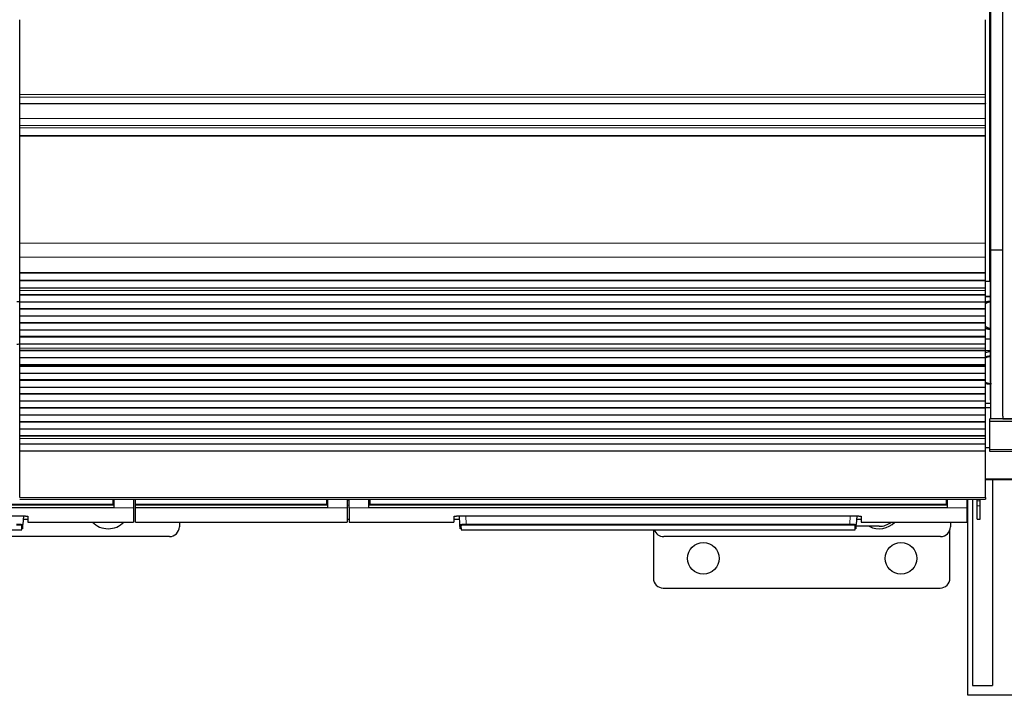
# Model space of a CAD drawing. Header units: inches. Extents: x 0 to 20790, y -12 to 14700.
# Tile 40 of 256: x 6038 to 7034, y 4106 to 4789. Entities that reach past the tile are written whole.
import ezdxf

# ---------------------------------------------------------------- set-up
doc = ezdxf.new("R2010")
doc.units = ezdxf.units.IN
doc.layers.add('1', color=7, linetype='Continuous', true_color=0xffffff)

msp = doc.modelspace()

# ---------------------------------------------------------------- linework, layer by layer
at = {"layer": '1', "color": 2, "linetype": 'Continuous', "lineweight": 25}
for p, q in [((7019.956, 4524.143), (7019.956, 4844.143)), ((7020.997, 4556.113), (7020.997, 4799.143)), ((7032.997, 4556.113), (7032.997, 4799.143)), ((6038.456, 4713.394), (6038.456, 4789.165)), ((7015.456, 4713.394), (7015.456, 4789.165)), ((6038.456, 4710.783), (6038.456, 4713.394)), ((7015.456, 4710.783), (7015.456, 4713.394)), ((6038.456, 4704.31), (6038.456, 4710.783)), ((6038.456, 4704.31), (6038.456, 4704.136)), ((7015.456, 4704.136), (6038.456, 4704.136)), ((6038.456, 4689.055), (6038.456, 4704.136)), ((7015.456, 4704.31), (7015.456, 4710.783)), ((7015.456, 4704.31), (7015.456, 4704.136)), ((7015.456, 4689.055), (7015.456, 4704.136)), ((6038.456, 4682.068), (6038.456, 4689.055)), ((6038.456, 4679.824), (6038.456, 4682.068)), ((7015.456, 4682.068), (7015.456, 4689.055)), ((7015.456, 4679.824), (7015.456, 4682.068)), ((6038.456, 4671.846), (6038.456, 4679.824)), ((6038.456, 4671.4), (6038.456, 4671.846)), ((6038.456, 4563.02), (6038.456, 4671.4)), ((7015.456, 4671.846), (7015.456, 4679.824)), ((7015.456, 4671.4), (7015.456, 4671.846)), ((7015.456, 4563.02), (7015.456, 4671.4)), ((6038.456, 4548.878), (6038.456, 4563.02)), ((7015.456, 4548.878), (7015.456, 4563.02)), ((7020.997, 4385.328), (7020.997, 4556.113)), ((7032.997, 4556.113), (7020.997, 4556.113)), ((7032.997, 4388.113), (7032.997, 4556.113)), ((6038.456, 4533.395), (6038.456, 4548.878)), ((7015.456, 4533.395), (7015.456, 4548.878)), ((6038.456, 4533.307), (6038.456, 4533.395)), ((6038.456, 4533.307), (7015.456, 4533.307)), ((6038.456, 4532.762), (6038.456, 4533.307)), ((7015.456, 4532.762), (6038.456, 4532.762)), ((6038.456, 4525.24), (6038.456, 4532.762)), ((7015.456, 4533.307), (7015.456, 4533.395)), ((7015.456, 4532.762), (7015.456, 4533.307)), ((7015.456, 4525.24), (7015.456, 4532.762)), ((6038.456, 4524.887), (6038.456, 4525.24)), ((7015.456, 4525.24), (6038.456, 4525.24)), ((6038.456, 4517.681), (6038.456, 4524.887)), ((7015.456, 4524.887), (6038.456, 4524.887)), ((7019.956, 4524.143), (7015.451, 4524.143)), ((7015.456, 4524.887), (7015.456, 4525.24)), ((7015.456, 4517.681), (7015.456, 4524.887)), ((7020.997, 4524.143), (7019.956, 4524.143)), ((7020.452, 4404.143), (7020.452, 4524.143)), ((6038.456, 4517.674), (6038.456, 4517.681)), ((7015.456, 4517.681), (6038.456, 4517.681)), ((6038.456, 4515.13), (6038.456, 4517.674)), ((7015.456, 4517.674), (6038.456, 4517.674)), ((6038.456, 4515.103), (6038.456, 4515.13)), ((6038.456, 4510.909), (6038.456, 4515.103)), ((7015.456, 4517.674), (7015.456, 4517.681)), ((7015.456, 4515.13), (7015.456, 4517.674)), ((7015.456, 4515.103), (7015.456, 4515.13)), ((7015.456, 4510.909), (7015.456, 4515.103)), ((6035.461, 4504.143), (6038.461, 4504.143)), ((6038.456, 4510.556), (6038.456, 4510.909)), ((7015.456, 4510.909), (6038.456, 4510.909)), ((6038.456, 4503.485), (6038.456, 4510.556)), ((7015.456, 4510.556), (6038.456, 4510.556)), ((6038.456, 4496.767), (6038.456, 4503.485)), ((7015.456, 4503.485), (6038.456, 4503.485)), ((7015.456, 4510.556), (7015.456, 4510.909)), ((7015.456, 4503.485), (7015.456, 4510.556)), ((7020.453, 4509.144), (7015.456, 4509.144)), ((7015.456, 4509.144), (7020.452, 4509.144)), ((7015.456, 4496.767), (7015.456, 4503.485)), ((6038.456, 4496.413), (6038.456, 4496.767)), ((7015.456, 4496.767), (6038.456, 4496.767)), ((6038.456, 4489.342), (6038.456, 4496.413)), ((7015.456, 4496.413), (6038.456, 4496.413)), ((7015.456, 4496.413), (7015.456, 4496.767)), ((7015.456, 4489.342), (7015.456, 4496.413)), ((6038.456, 4482.625), (6038.456, 4489.342)), ((7015.456, 4489.342), (6038.456, 4489.342)), ((6038.456, 4482.271), (6038.456, 4482.625)), ((7015.456, 4482.625), (6038.456, 4482.625)), ((6038.456, 4475.2), (6038.456, 4482.271)), ((7015.456, 4482.271), (6038.456, 4482.271)), ((7015.456, 4482.625), (7015.456, 4489.342)), ((7015.456, 4482.271), (7015.456, 4482.625)), ((7015.456, 4475.2), (7015.456, 4482.271)), ((6038.456, 4468.483), (6038.456, 4475.2)), ((7015.456, 4475.2), (6038.456, 4475.2)), ((7015.456, 4468.483), (7015.456, 4475.2)), ((6038.456, 4468.129), (6038.456, 4468.483)), ((7015.456, 4468.483), (6038.456, 4468.483)), ((6038.456, 4461.058), (6038.456, 4468.129)), ((7015.456, 4468.129), (6038.456, 4468.129)), ((7015.456, 4468.129), (7015.456, 4468.483)), ((7015.456, 4461.058), (7015.456, 4468.129)), ((7015.46, 4466.143), (7020.459, 4466.143)), ((6038.456, 4456.864), (6038.456, 4461.058)), ((7015.456, 4461.058), (6038.456, 4461.058)), ((6038.456, 4456.838), (6038.456, 4456.864)), ((6038.456, 4454.389), (6038.456, 4456.838)), ((6038.456, 4454.036), (6038.456, 4454.389)), ((7015.456, 4454.389), (6038.456, 4454.389)), ((6038.456, 4447.102), (6038.456, 4454.036)), ((7015.456, 4454.036), (6038.456, 4454.036)), ((7015.456, 4456.864), (7015.456, 4461.058)), ((7015.456, 4456.838), (7015.456, 4456.864)), ((7015.456, 4454.389), (7015.456, 4456.838)), ((7015.456, 4454.036), (7015.456, 4454.389)), ((7020.452, 4454.143), (7015.456, 4454.143)), ((7015.456, 4447.102), (7015.456, 4454.036)), ((6038.456, 4439.87), (6038.456, 4447.102)), ((7015.456, 4447.102), (6038.456, 4447.102)), ((7015.456, 4439.87), (7015.456, 4447.102)), ((6038.456, 4439.734), (6038.456, 4439.87)), ((7015.456, 4439.87), (6038.456, 4439.87)), ((6038.456, 4439.067), (6038.456, 4439.734)), ((6038.456, 4439.734), (7015.456, 4439.734)), ((6038.456, 4438.431), (6038.456, 4439.067)), ((7015.456, 4439.067), (6038.456, 4439.067)), ((6038.456, 4431.36), (6038.456, 4438.431)), ((7015.456, 4438.431), (6038.456, 4438.431)), ((7015.456, 4439.734), (7015.456, 4439.87)), ((7015.456, 4439.067), (7015.456, 4439.734)), ((7015.456, 4438.431), (7015.456, 4439.067)), ((7015.456, 4431.36), (7015.456, 4438.431)), ((6038.456, 4424.642), (6038.456, 4431.36)), ((7015.456, 4431.36), (6038.456, 4431.36)), ((6038.456, 4424.289), (6038.456, 4424.642)), ((7015.456, 4424.642), (6038.456, 4424.642)), ((6038.456, 4417.217), (6038.456, 4424.289)), ((7015.456, 4424.289), (6038.456, 4424.289)), ((7015.456, 4424.642), (7015.456, 4431.36)), ((7015.456, 4424.289), (7015.456, 4424.642)), ((7015.456, 4417.217), (7015.456, 4424.289)), ((6038.456, 4410.5), (6038.456, 4417.217)), ((7015.456, 4417.217), (6038.456, 4417.217)), ((7015.456, 4410.5), (7015.456, 4417.217)), ((7015.456, 4410.5), (6038.456, 4410.5)), ((6038.456, 4410.146), (6038.456, 4410.5)), ((7015.456, 4410.146), (6038.456, 4410.146)), ((6038.456, 4403.075), (6038.456, 4410.146)), ((6038.456, 4396.358), (6038.456, 4403.075)), ((7015.456, 4403.075), (6038.456, 4403.075)), ((7015.456, 4410.146), (7015.456, 4410.5)), ((7015.456, 4403.075), (7015.456, 4410.146)), ((7015.456, 4396.358), (7015.456, 4403.075)), ((7020.452, 4404.143), (7020.998, 4404.143)), ((6038.456, 4396.004), (6038.456, 4396.358)), ((7015.456, 4396.358), (6038.456, 4396.358)), ((6038.456, 4388.933), (6038.456, 4396.004)), ((7015.456, 4396.004), (6038.456, 4396.004)), ((7015.456, 4396.004), (7015.456, 4396.358)), ((7015.456, 4388.933), (7015.456, 4396.004)), ((7020.998, 4400.832), (7015.457, 4401.004)), ((7021.005, 4396.643), (7015.461, 4396.643)), ((6038.456, 4382.216), (6038.456, 4388.933)), ((7015.456, 4388.933), (6038.456, 4388.933)), ((7015.456, 4382.216), (7015.456, 4388.933)), ((7019.956, 4382.5), (7019.956, 4385.328)), ((7020.997, 4385.328), (7019.956, 4385.328)), ((7019.956, 4354.486), (7019.956, 4382.5)), ((7509.956, 4382.5), (7019.956, 4382.5)), ((7032.997, 4385.328), (7020.997, 4385.328)), ((7032.997, 4388.113), (7032.997, 4385.343)), ((7032.997, 4385.343), (7509.997, 4385.343)), ((7032.997, 4385.328), (7032.997, 4385.343)), ((7509.956, 4385.328), (7032.997, 4385.328)), ((6038.456, 4381.862), (6038.456, 4382.216)), ((7015.456, 4382.216), (6038.456, 4382.216)), ((6038.456, 4374.791), (6038.456, 4381.862)), ((7015.456, 4381.862), (6038.456, 4381.862)), ((6038.456, 4368.074), (6038.456, 4374.791)), ((7015.456, 4374.791), (6038.456, 4374.791)), ((7015.456, 4381.862), (7015.456, 4382.216)), ((7015.456, 4374.791), (7015.456, 4381.862)), ((7015.456, 4368.074), (7015.456, 4374.791)), ((6038.456, 4367.72), (6038.456, 4368.074)), ((7015.456, 4368.074), (6038.456, 4368.074)), ((6038.456, 4365.446), (6038.456, 4367.72)), ((7015.456, 4367.72), (6038.456, 4367.72)), ((6038.456, 4359.588), (6038.456, 4365.446)), ((7015.456, 4367.72), (7015.456, 4368.074)), ((7015.456, 4365.446), (7015.456, 4367.72)), ((7015.456, 4359.588), (7015.456, 4365.446)), ((6038.456, 4352.692), (6038.456, 4359.588)), ((7015.456, 4359.588), (6038.456, 4359.588)), ((6038.456, 4305.727), (6038.456, 4352.692)), ((7015.456, 4352.692), (6038.456, 4352.692)), ((7015.456, 4352.692), (7015.456, 4359.588)), ((7015.456, 4305.727), (7015.456, 4352.692)), ((7019.957, 4356.019), (7015.461, 4356.019)), ((7019.956, 4352.143), (7019.956, 4354.486)), ((7509.956, 4352.143), (7019.956, 4352.143)), ((7510.956, 4323.643), (7015.461, 4323.643)), ((7022.456, 4323.64), (7022.456, 4115.643)), ((6038.456, 4303.994), (7015.456, 4303.994)), ((6132.706, 4303.994), (6132.706, 4299.009)), ((6133.706, 4303.993), (6133.706, 4295.144)), ((6153.706, 4303.993), (6153.706, 4295.144)), ((6155.656, 4299.009), (6155.656, 4303.994)), ((6348.706, 4303.994), (6348.706, 4299.009)), ((6349.706, 4303.993), (6349.706, 4295.144)), ((6369.706, 4303.993), (6369.706, 4295.144)), ((6371.706, 4295.144), (6371.706, 4303.993)), ((6391.706, 4295.144), (6391.706, 4303.993)), ((6392.706, 4303.994), (6392.706, 4299.009)), ((6975.706, 4303.994), (6975.706, 4299.009)), ((6976.706, 4303.993), (6976.706, 4295.144)), ((6996.706, 4303.993), (6996.706, 4295.144)), ((6997.456, 4105.643), (6997.456, 4303.992)), ((7002.456, 4303.99), (7002.456, 4115.643)), ((7006.956, 4302.425), (7006.956, 4303.994)), ((7009.956, 4302.425), (7009.956, 4303.994)), ((7015.456, 4305.727), (7015.456, 4303.994)), ((6133.706, 4295.144), (5548.706, 4295.144)), ((6132.706, 4298.219), (5549.706, 4298.219)), ((6132.706, 4299.009), (6132.706, 4298.219)), ((6153.706, 4295.144), (6153.706, 4280.906)), ((6155.656, 4298.219), (6155.656, 4299.009)), ((6155.656, 4298.219), (6155.656, 4298.108)), ((6348.706, 4298.219), (6155.656, 4298.219)), ((6155.656, 4295.144), (6155.656, 4298.109)), ((6155.656, 4280.906), (6155.656, 4295.144)), ((6349.706, 4295.144), (6155.656, 4295.144)), ((6348.706, 4299.009), (6348.706, 4298.219)), ((6369.706, 4295.144), (6369.706, 4280.906)), ((6371.706, 4295.144), (6371.706, 4280.906)), ((6976.706, 4295.144), (6391.706, 4295.144)), ((6392.706, 4299.009), (6392.706, 4298.219)), ((6975.706, 4298.219), (6392.706, 4298.219)), ((6975.706, 4299.009), (6975.706, 4298.219)), ((6996.706, 4295.144), (6996.706, 4280.906)), ((7006.956, 4297.483), (7006.956, 4302.425)), ((7006.956, 4283.703), (7006.956, 4297.483)), ((7009.956, 4297.483), (7009.956, 4302.425)), ((7009.956, 4283.703), (7009.956, 4297.483)), ((5639.706, 4287.112), (6041.706, 4287.112)), ((6042.161, 4287.104), (6041.7, 4278.3)), ((6041.994, 4283.906), (6046.706, 4283.906)), ((6046.706, 4286.615), (6046.706, 4280.906)), ((6369.706, 4283.906), (6371.706, 4283.906)), ((6477.706, 4286.615), (6477.706, 4280.906)), ((6477.706, 4283.906), (6483.418, 4283.906)), ((6482.706, 4287.112), (6884.706, 4287.112)), ((6483.712, 4278.3), (6483.25, 4287.112)), ((6885.161, 4287.104), (6884.7, 4278.3)), ((6884.994, 4283.906), (6889.706, 4283.906)), ((6889.706, 4286.615), (6889.706, 4280.906)), ((7006.956, 4283.703), (7009.956, 4283.703)), ((5641.935, 4273.066), (6040.477, 4273.066)), ((6040.477, 4273.066), (6040.701, 4277.356)), ((6041.475, 4274.014), (6041.7, 4278.3)), ((6046.706, 4280.906), (6153.706, 4280.906)), ((6155.656, 4280.906), (6369.706, 4280.906)), ((6199.956, 4280.907), (6199.956, 4276.143)), ((6371.706, 4280.906), (6477.706, 4280.906)), ((6483.936, 4274.014), (6483.712, 4278.3)), ((6484.71, 4277.356), (6484.935, 4273.066)), ((6484.935, 4273.066), (6883.477, 4273.066)), ((6679.456, 4273.069), (6679.456, 4224.143)), ((6883.477, 4273.066), (6883.701, 4277.356)), ((6884.475, 4274.014), (6884.7, 4278.3)), ((6907.956, 4276.643), (6884.612, 4276.643)), ((6889.706, 4280.906), (6996.706, 4280.906)), ((6979.456, 4224.143), (6979.456, 4273.024)), ((6979.956, 4280.907), (6979.956, 4276.143)), ((6189.956, 4266.143), (5909.956, 4266.143)), ((6969.956, 4266.143), (6689.956, 4266.143)), ((6689.456, 4214.143), (6969.456, 4214.143)), ((7002.456, 4115.643), (7022.456, 4115.643)), ((7732.456, 4105.643), (6997.456, 4105.643))]:
    msp.add_line(p, q, dxfattribs=at)
at = {"layer": '1', "color": 110, "linetype": 'Continuous', "lineweight": 13}
for p, q in [((7015.456, 4713.394), (6038.456, 4713.394)), ((7015.456, 4710.783), (6038.456, 4710.783)), ((7015.456, 4704.31), (6038.456, 4704.31)), ((7015.456, 4689.055), (6038.456, 4689.055)), ((7015.456, 4682.068), (6038.456, 4682.068)), ((7015.456, 4679.824), (6038.456, 4679.824)), ((7015.456, 4671.846), (6038.456, 4671.846)), ((7015.456, 4671.4), (6038.456, 4671.4)), ((7015.456, 4563.02), (6038.456, 4563.02)), ((7015.456, 4548.878), (6038.456, 4548.878)), ((7015.456, 4533.395), (6038.456, 4533.395)), ((7015.456, 4515.13), (6038.456, 4515.13)), ((7015.456, 4515.103), (6038.456, 4515.103)), ((7015.456, 4456.864), (6038.456, 4456.864)), ((7015.456, 4456.838), (6038.456, 4456.838)), ((7015.456, 4365.446), (6038.456, 4365.446)), ((7509.956, 4354.486), (7019.956, 4354.486)), ((7510.956, 4324.728), (7015.461, 4324.728)), ((7015.456, 4305.727), (6038.456, 4305.727)), ((6133.706, 4303.019), (6132.7, 4303.019)), ((6349.706, 4303.019), (6348.705, 4303.019)), ((6371.706, 4303.019), (6369.706, 4303.019)), ((6392.711, 4303.019), (6391.706, 4303.019)), ((6976.706, 4303.019), (6975.7, 4303.019)), ((6153.706, 4295.144), (6133.706, 4295.144)), ((6369.706, 4295.144), (6349.706, 4295.144)), ((6391.706, 4295.144), (6371.706, 4295.144)), ((6996.706, 4295.144), (6976.706, 4295.144)), ((7009.956, 4302.425), (7006.956, 4302.425)), ((7009.956, 4297.483), (7006.956, 4297.483)), ((6489.741, 4287.112), (6490.178, 4278.78)), ((6878.234, 4278.78), (6878.671, 4287.112)), ((6490.178, 4278.78), (6490.178, 4277.837)), ((6490.178, 4278.78), (6878.234, 4278.78)), ((6878.234, 4277.837), (6490.178, 4277.837)), ((6878.234, 4278.78), (6878.234, 4277.837))]:
    msp.add_line(p, q, dxfattribs=at)
at = {"layer": '1', "color": 2, "linetype": 'Continuous', "lineweight": 25}
for centre in [(6729.956, 4244.143), (6929.956, 4244.143)]:
    msp.add_circle(centre, 16, dxfattribs=at)
for centre, radius, start, end in [((6049.956, 4374.143), 87.5, 96.62625, 99.534375), ((7029.956, 4404.143), 50, 100.322046, 106.857805), ((6127.956, 4296.143), 22, 223.835625, 316.17), ((6189.956, 4276.143), 10, 270, 0), ((6689.956, 4276.143), 10, 197.918437, 270), ((6907.956, 4296.143), 22, 242.415, 316.164375), ((6907.956, 4296.143), 19.5, 270, 308.615625), ((6969.956, 4276.143), 10, 270, 0), ((6689.456, 4224.143), 10, 180, 270), ((6969.456, 4224.143), 10, 270, 0)]:
    msp.add_arc(centre, radius, start, end, dxfattribs=at)
at = {"layer": '1', "color": 110, "linetype": 'Continuous', "lineweight": 13}
for centre, major_axis, start_param, end_param in [((6040.701, 4278.352), (-0.999, 0.052), 1.6229689, 3.1415927), ((6484.71, 4278.352), (0.999, 0.052), 3.1415927, 4.6602164), ((6883.701, 4278.352), (-0.999, 0.052), 1.6229689, 3.1415927)]:
    msp.add_ellipse(centre, major_axis=major_axis, ratio=0.9964159, start_param=start_param, end_param=end_param, dxfattribs=at)
at = {"layer": '1', "color": 2, "linetype": 'Continuous', "lineweight": 25}
for points, weights in [([(7015.053, 4501.734), (7016.268, 4502.644), (7017.595, 4503.346), (7018.974, 4503.81), (7020.326, 4504.063)], [0.996635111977, 0.999018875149, 1.00333366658, 1.00882032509, 1.0126935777]), ([(7020.918, 4476.411), (7019.43, 4476.633), (7017.891, 4477.107), (7016.408, 4477.875), (7015.061, 4478.898)], [1.01408759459, 1.01040368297, 1.00405964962, 0.999102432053, 0.99653286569]), ([(7015.003, 4446.962), (7016.491, 4447.828), (7018.081, 4448.399), (7019.677, 4448.658), (7021.165, 4448.675)], [0.999995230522, 1.00433138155, 1.01050583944, 1.01648889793, 1.0166100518])]:
    msp.add_rational_spline(points, weights, degree=4, dxfattribs=at)
for points, knots in [([(7020.465, 4504.195), (7020.106, 4504.172), (7019.259, 4504.11), (7018.038, 4504), (7016.727, 4503.772), (7015.791, 4503.508), (7015.501, 4503.413)], [0, 0, 0, 0, 0.2573947, 0.6050725, 0.8845897, 1, 1, 1, 1]), ([(7015.448, 4476.889), (7015.76, 4476.783), (7016.307, 4476.619), (7017.092, 4476.433), (7017.808, 4476.303), (7018.284, 4476.241), (7018.524, 4476.216)], [0, 0, 0, 0, 0.3031696, 0.5294977, 0.7615522, 1, 1, 1, 1]), ([(7018.524, 4476.216), (7018.573, 4476.21), (7018.921, 4476.199), (7019.773, 4476.188), (7020.339, 4476.182), (7020.393, 4476.182)], [0, 0, 0, 0, 0.5045189, 0.9534231, 1, 1, 1, 1]), ([(7020.438, 4448.659), (7020.22, 4448.653), (7019.373, 4448.622), (7017.711, 4448.508), (7016.306, 4448.306), (7015.45, 4448.12)], [0, 0, 0, 0, 0.1155931, 0.4590198, 1, 1, 1, 1]), ([(7015.404, 4421.119), (7015.79, 4421.052), (7017.413, 4420.818), (7019.338, 4420.701), (7020.969, 4420.656)], [0, 0, 0, 0, 0.2493236, 1, 1, 1, 1]), ([(6041.706, 4287.112), (6041.871, 4287.112), (6042.034, 4287.111), (6042.359, 4287.108), (6042.681, 4287.103), (6042.998, 4287.095), (6043.194, 4287.089), (6043.233, 4287.088), (6043.311, 4287.085), (6043.35, 4287.084), (6043.467, 4287.08), (6043.543, 4287.077), (6043.77, 4287.067), (6044.065, 4287.053), (6044.345, 4287.036), (6044.548, 4287.022), (6044.649, 4287.015), (6044.747, 4287.008), (6044.812, 4287.003), (6044.844, 4287), (6045.003, 4286.987), (6045.125, 4286.976), (6045.355, 4286.953), (6045.574, 4286.929), (6045.769, 4286.903), (6045.883, 4286.886), (6045.906, 4286.882), (6045.95, 4286.875), (6045.972, 4286.872), (6046.035, 4286.861), (6046.076, 4286.854), (6046.191, 4286.833), (6046.331, 4286.803), (6046.441, 4286.773), (6046.512, 4286.75), (6046.534, 4286.742), (6046.574, 4286.727), (6046.593, 4286.719), (6046.641, 4286.695), (6046.689, 4286.663), (6046.706, 4286.631), (6046.706, 4286.615)], [0, 0, 0, 0, 0.0625, 0.0625, 0.125, 0.1875, 0.1875, 0.203125, 0.203125, 0.21875, 0.21875, 0.25, 0.25, 0.3125, 0.375, 0.375, 0.40625, 0.421875, 0.421875, 0.4375, 0.4375, 0.5, 0.5, 0.5625, 0.625, 0.625, 0.640625, 0.640625, 0.65625, 0.65625, 0.6875, 0.6875, 0.75, 0.8125, 0.8125, 0.84375, 0.84375, 0.875, 0.875, 0.9375, 1, 1, 1, 1]), ([(6477.706, 4286.615), (6477.706, 4286.631), (6477.714, 4286.647), (6477.746, 4286.679), (6477.794, 4286.71), (6477.873, 4286.741), (6477.932, 4286.761), (6477.945, 4286.765), (6477.97, 4286.772), (6477.984, 4286.776), (6478.025, 4286.788), (6478.055, 4286.795), (6478.149, 4286.818), (6478.288, 4286.847), (6478.456, 4286.875), (6478.592, 4286.895), (6478.639, 4286.902), (6478.712, 4286.912), (6478.737, 4286.915), (6478.787, 4286.921), (6478.813, 4286.924), (6478.944, 4286.94), (6479.054, 4286.953), (6479.284, 4286.976), (6479.525, 4286.998), (6479.787, 4287.017), (6479.958, 4287.029), (6479.992, 4287.031), (6480.062, 4287.035), (6480.097, 4287.038), (6480.203, 4287.044), (6480.274, 4287.048), (6480.491, 4287.06), (6480.785, 4287.074), (6481.092, 4287.085), (6481.326, 4287.092), (6481.405, 4287.095), (6481.565, 4287.099), (6481.645, 4287.1), (6481.888, 4287.105), (6482.212, 4287.11), (6482.541, 4287.112), (6482.706, 4287.112)], [0, 0, 0, 0, 0.0625, 0.0625, 0.125, 0.1875, 0.1875, 0.203125, 0.203125, 0.21875, 0.21875, 0.25, 0.25, 0.3125, 0.375, 0.375, 0.40625, 0.40625, 0.421875, 0.421875, 0.4375, 0.4375, 0.5, 0.5, 0.5625, 0.625, 0.625, 0.640625, 0.640625, 0.65625, 0.65625, 0.6875, 0.6875, 0.75, 0.8125, 0.8125, 0.84375, 0.84375, 0.875, 0.875, 0.9375, 1, 1, 1, 1]), ([(6884.706, 4287.112), (6884.871, 4287.112), (6885.034, 4287.111), (6885.359, 4287.108), (6885.681, 4287.103), (6885.998, 4287.095), (6886.194, 4287.089), (6886.233, 4287.088), (6886.311, 4287.085), (6886.35, 4287.084), (6886.467, 4287.08), (6886.543, 4287.077), (6886.77, 4287.067), (6887.065, 4287.053), (6887.345, 4287.036), (6887.548, 4287.022), (6887.649, 4287.015), (6887.747, 4287.008), (6887.812, 4287.003), (6887.844, 4287), (6888.003, 4286.987), (6888.125, 4286.976), (6888.355, 4286.953), (6888.574, 4286.929), (6888.769, 4286.903), (6888.883, 4286.886), (6888.906, 4286.882), (6888.95, 4286.875), (6888.972, 4286.872), (6889.035, 4286.861), (6889.076, 4286.854), (6889.191, 4286.833), (6889.331, 4286.803), (6889.441, 4286.773), (6889.512, 4286.75), (6889.534, 4286.742), (6889.574, 4286.727), (6889.593, 4286.719), (6889.641, 4286.695), (6889.689, 4286.663), (6889.706, 4286.631), (6889.706, 4286.615)], [0, 0, 0, 0, 0.0625, 0.0625, 0.125, 0.1875, 0.1875, 0.203125, 0.203125, 0.21875, 0.21875, 0.25, 0.25, 0.3125, 0.375, 0.375, 0.40625, 0.421875, 0.421875, 0.4375, 0.4375, 0.5, 0.5, 0.5625, 0.625, 0.625, 0.640625, 0.640625, 0.65625, 0.65625, 0.6875, 0.6875, 0.75, 0.8125, 0.8125, 0.84375, 0.84375, 0.875, 0.875, 0.9375, 1, 1, 1, 1])]:
    msp.add_open_spline(points, degree=3, knots=knots, dxfattribs=at)
for points, weights, knots in [([(7021.027, 4476.199), (7020.756, 4476.178), (7020.487, 4476.165), (7020.22, 4476.158), (7019.146, 4476.158), (7018.308, 4476.22), (7017.456, 4476.355), (7016.603, 4476.565)], [1.01572311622, 1.01614239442, 1.01644646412, 1.01661171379, 1.01661171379, 1.01505509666, 1.01270596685, 1.0100783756], [0, 0, 0, 0, 0, 0.2457505, 0.2457505, 0.2457505, 1, 1, 1, 1, 1]), ([(7021.028, 4476.184), (7020.757, 4476.163), (7020.487, 4476.15), (7020.221, 4476.143), (7019.6, 4476.143), (7019.238, 4476.155), (7018.871, 4476.18), (7018.502, 4476.219)], [1.01572311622, 1.01614239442, 1.01644646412, 1.01661171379, 1.01661171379, 1.0163092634, 1.01576980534, 1.01504934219], [0, 0, 0, 0, 0, 0.4250125, 0.4250125, 0.4250125, 1, 1, 1, 1, 1]), ([(7021.494, 4420.677), (7021.484, 4420.677), (7021.473, 4420.677), (7021.463, 4420.677), (7019.905, 4420.664), (7018.235, 4420.91), (7016.57, 4421.498), (7015.016, 4422.405)], [1.01660995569, 1.01661083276, 1.01661141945, 1.01661171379, 1.01661171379, 1.01017661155, 1.0037290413, 0.99941817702], [0, 0, 0, 0, 0, 0.0067177, 0.0067177, 0.0067177, 1, 1, 1, 1, 1]), ([(7021.131, 4420.869), (7020.521, 4420.757), (7019.914, 4420.684), (7019.316, 4420.646), (7017.888, 4420.634), (7017.012, 4420.694), (7016.121, 4420.833), (7015.229, 4421.055)], [1.01283654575, 1.01447174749, 1.01580301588, 1.01661171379, 1.01661171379, 1.01491906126, 1.01240018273, 1.00962583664], [0, 0, 0, 0, 0, 0.408707, 0.408707, 0.408707, 1, 1, 1, 1, 1]), ([(7021.131, 4420.747), (7020.521, 4420.636), (7019.915, 4420.562), (7019.318, 4420.525), (7017.89, 4420.512), (7017.013, 4420.573), (7016.121, 4420.712), (7015.229, 4420.935)], [1.01284347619, 1.0144759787, 1.01580472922, 1.01661171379, 1.01661171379, 1.01491658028, 1.0123946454, 1.00961770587], [0, 0, 0, 0, 0, 0.4082738, 0.4082738, 0.4082738, 1, 1, 1, 1, 1])]:
    msp.add_rational_spline(points, weights, degree=4, knots=knots, dxfattribs=at)
for points in [[(6133.706, 4298.109), (5548.706, 4298.109)], [(6349.706, 4298.109), (6155.656, 4298.109)], [(6976.706, 4298.109), (6391.706, 4298.109)]]:
    msp.add_open_spline(points, degree=1, dxfattribs=at)
at = {"layer": '1', "color": 110, "linetype": 'Continuous', "lineweight": 13}
for points, degree in [([(6132.706, 4299.009), (5549.706, 4299.009)], 1), ([(6348.706, 4299.009), (6155.656, 4299.009)], 1), ([(6369.706, 4298.108), (6370.372, 4298.108), (6371.039, 4298.108), (6371.706, 4298.108)], 3), ([(6975.706, 4299.009), (6392.706, 4299.009)], 1)]:
    msp.add_open_spline(points, degree=degree, dxfattribs=at)
for points, knots in [([(6041.7, 4278.3), (6041.701, 4278.313), (6041.681, 4278.341), (6041.62, 4278.368), (6041.569, 4278.386), (6041.558, 4278.389), (6041.535, 4278.396), (6041.499, 4278.407), (6041.457, 4278.417), (6041.366, 4278.437), (6041.225, 4278.465), (6041.046, 4278.491), (6040.897, 4278.511), (6040.845, 4278.517), (6040.763, 4278.527), (6040.735, 4278.53), (6040.679, 4278.537), (6040.65, 4278.54), (6040.503, 4278.556), (6040.252, 4278.581), (6039.969, 4278.604), (6039.746, 4278.621), (6039.669, 4278.626), (6039.551, 4278.634), (6039.511, 4278.637), (6039.431, 4278.642), (6039.39, 4278.645), (6039.183, 4278.658), (6039.013, 4278.668), (6038.661, 4278.687), (6038.48, 4278.695), (6038.107, 4278.712), (6037.915, 4278.72), (6037.669, 4278.729), (6037.619, 4278.73), (6037.519, 4278.734), (6037.469, 4278.735), (6037.318, 4278.74), (6037.217, 4278.743), (6036.912, 4278.752), (6036.501, 4278.762), (6036.083, 4278.77), (6035.661, 4278.776), (6035.449, 4278.778), (6035.234, 4278.78)], [0, 0, 0, 0, 0.0625, 0.125, 0.125, 0.140625, 0.140625, 0.15625, 0.1875, 0.1875, 0.25, 0.3125, 0.3125, 0.34375, 0.34375, 0.359375, 0.359375, 0.375, 0.375, 0.4375, 0.5, 0.5, 0.53125, 0.53125, 0.546875, 0.546875, 0.5625, 0.5625, 0.625, 0.625, 0.6875, 0.6875, 0.75, 0.75, 0.765625, 0.765625, 0.78125, 0.78125, 0.8125, 0.8125, 0.875, 0.9375, 0.9375, 1, 1, 1, 1]), ([(6035.234, 4277.837), (6035.325, 4277.837), (6035.416, 4277.836), (6035.597, 4277.836), (6035.687, 4277.835), (6035.956, 4277.833), (6036.31, 4277.828), (6036.659, 4277.82), (6036.917, 4277.813), (6037.003, 4277.81), (6037.131, 4277.806), (6037.173, 4277.805), (6037.258, 4277.802), (6037.3, 4277.8), (6037.508, 4277.793), (6037.671, 4277.786), (6037.986, 4277.771), (6038.139, 4277.762), (6038.437, 4277.744), (6038.581, 4277.735), (6038.755, 4277.722), (6038.79, 4277.719), (6038.858, 4277.714), (6038.959, 4277.706), (6039.056, 4277.698), (6039.245, 4277.681), (6039.483, 4277.658), (6039.695, 4277.632), (6039.819, 4277.616), (6039.843, 4277.613), (6039.891, 4277.606), (6039.914, 4277.602), (6039.983, 4277.592), (6040.027, 4277.585), (6040.153, 4277.565), (6040.303, 4277.536), (6040.422, 4277.507), (6040.498, 4277.485), (6040.522, 4277.478), (6040.554, 4277.466), (6040.564, 4277.462), (6040.583, 4277.455), (6040.592, 4277.451), (6040.635, 4277.432), (6040.686, 4277.402), (6040.702, 4277.371), (6040.701, 4277.356)], [0, 0, 0, 0, 0.03125, 0.03125, 0.0625, 0.0625, 0.125, 0.1875, 0.1875, 0.21875, 0.21875, 0.234375, 0.234375, 0.25, 0.25, 0.3125, 0.3125, 0.375, 0.375, 0.4375, 0.4375, 0.453125, 0.453125, 0.46875, 0.5, 0.5, 0.5625, 0.625, 0.625, 0.640625, 0.640625, 0.65625, 0.65625, 0.6875, 0.6875, 0.75, 0.8125, 0.8125, 0.84375, 0.84375, 0.859375, 0.859375, 0.875, 0.875, 0.9375, 1, 1, 1, 1]), ([(6490.178, 4278.78), (6489.963, 4278.778), (6489.535, 4278.774), (6489.113, 4278.766), (6488.85, 4278.76), (6488.797, 4278.759), (6488.693, 4278.757), (6488.537, 4278.753), (6488.383, 4278.749), (6488.079, 4278.74), (6487.681, 4278.727), (6487.298, 4278.712), (6487.064, 4278.701), (6487.017, 4278.699), (6486.924, 4278.695), (6486.878, 4278.693), (6486.74, 4278.686), (6486.65, 4278.681), (6486.386, 4278.667), (6486.047, 4278.647), (6485.735, 4278.626), (6485.512, 4278.609), (6485.439, 4278.603), (6485.332, 4278.594), (6485.297, 4278.592), (6485.228, 4278.586), (6485.194, 4278.583), (6485.025, 4278.567), (6484.9, 4278.555), (6484.667, 4278.53), (6484.452, 4278.504), (6484.273, 4278.478), (6484.173, 4278.461), (6484.153, 4278.457), (6484.116, 4278.45), (6484.097, 4278.447), (6484.044, 4278.437), (6484.011, 4278.43), (6483.921, 4278.409), (6483.82, 4278.382), (6483.76, 4278.354), (6483.721, 4278.327), (6483.711, 4278.313), (6483.712, 4278.3)], [0, 0, 0, 0, 0.0625, 0.125, 0.125, 0.140625, 0.140625, 0.15625, 0.1875, 0.1875, 0.25, 0.3125, 0.3125, 0.328125, 0.328125, 0.34375, 0.34375, 0.375, 0.375, 0.4375, 0.5, 0.5, 0.53125, 0.53125, 0.546875, 0.546875, 0.5625, 0.5625, 0.625, 0.625, 0.6875, 0.75, 0.75, 0.765625, 0.765625, 0.78125, 0.78125, 0.8125, 0.8125, 0.875, 0.9375, 0.9375, 1, 1, 1, 1]), ([(6490.178, 4277.837), (6489.996, 4277.837), (6489.634, 4277.835), (6489.275, 4277.83), (6489.052, 4277.826), (6489.008, 4277.825), (6488.92, 4277.823), (6488.876, 4277.822), (6488.744, 4277.82), (6488.657, 4277.817), (6488.4, 4277.81), (6488.063, 4277.799), (6487.738, 4277.786), (6487.54, 4277.776), (6487.5, 4277.774), (6487.422, 4277.77), (6487.383, 4277.768), (6487.266, 4277.762), (6487.19, 4277.757), (6486.966, 4277.744), (6486.68, 4277.725), (6486.416, 4277.703), (6486.227, 4277.687), (6486.135, 4277.678), (6486.046, 4277.669), (6485.987, 4277.663), (6485.959, 4277.66), (6485.816, 4277.644), (6485.71, 4277.632), (6485.514, 4277.605), (6485.333, 4277.578), (6485.182, 4277.55), (6485.098, 4277.532), (6485.081, 4277.529), (6485.049, 4277.521), (6485.034, 4277.518), (6484.989, 4277.506), (6484.962, 4277.499), (6484.885, 4277.477), (6484.801, 4277.447), (6484.751, 4277.417), (6484.726, 4277.394), (6484.717, 4277.382), (6484.712, 4277.371), (6484.71, 4277.363), (6484.71, 4277.359), (6484.71, 4277.356)], [0, 0, 0, 0, 0.0625, 0.125, 0.125, 0.140625, 0.140625, 0.15625, 0.15625, 0.1875, 0.1875, 0.25, 0.3125, 0.3125, 0.328125, 0.328125, 0.34375, 0.34375, 0.375, 0.375, 0.4375, 0.5, 0.5, 0.53125, 0.546875, 0.546875, 0.5625, 0.5625, 0.625, 0.625, 0.6875, 0.75, 0.75, 0.765625, 0.765625, 0.78125, 0.78125, 0.8125, 0.8125, 0.875, 0.9375, 0.9375, 0.96875, 0.984375, 0.984375, 1, 1, 1, 1]), ([(6884.7, 4278.3), (6884.701, 4278.313), (6884.681, 4278.341), (6884.62, 4278.368), (6884.569, 4278.386), (6884.558, 4278.389), (6884.535, 4278.396), (6884.499, 4278.407), (6884.457, 4278.417), (6884.366, 4278.437), (6884.225, 4278.465), (6884.046, 4278.491), (6883.897, 4278.511), (6883.845, 4278.517), (6883.763, 4278.527), (6883.735, 4278.53), (6883.679, 4278.537), (6883.65, 4278.54), (6883.503, 4278.556), (6883.252, 4278.581), (6882.969, 4278.604), (6882.746, 4278.621), (6882.669, 4278.626), (6882.551, 4278.634), (6882.511, 4278.637), (6882.431, 4278.642), (6882.39, 4278.645), (6882.183, 4278.658), (6882.013, 4278.668), (6881.661, 4278.687), (6881.48, 4278.695), (6881.107, 4278.712), (6880.915, 4278.72), (6880.669, 4278.729), (6880.619, 4278.73), (6880.519, 4278.734), (6880.469, 4278.735), (6880.318, 4278.74), (6880.217, 4278.743), (6879.912, 4278.752), (6879.501, 4278.762), (6879.083, 4278.77), (6878.661, 4278.776), (6878.449, 4278.778), (6878.234, 4278.78)], [0, 0, 0, 0, 0.0625, 0.125, 0.125, 0.140625, 0.140625, 0.15625, 0.1875, 0.1875, 0.25, 0.3125, 0.3125, 0.34375, 0.34375, 0.359375, 0.359375, 0.375, 0.375, 0.4375, 0.5, 0.5, 0.53125, 0.53125, 0.546875, 0.546875, 0.5625, 0.5625, 0.625, 0.625, 0.6875, 0.6875, 0.75, 0.75, 0.765625, 0.765625, 0.78125, 0.78125, 0.8125, 0.8125, 0.875, 0.9375, 0.9375, 1, 1, 1, 1]), ([(6878.234, 4277.837), (6878.325, 4277.837), (6878.416, 4277.836), (6878.597, 4277.836), (6878.687, 4277.835), (6878.956, 4277.833), (6879.31, 4277.828), (6879.659, 4277.82), (6879.917, 4277.813), (6880.003, 4277.81), (6880.131, 4277.806), (6880.173, 4277.805), (6880.258, 4277.802), (6880.3, 4277.8), (6880.508, 4277.793), (6880.671, 4277.786), (6880.986, 4277.771), (6881.139, 4277.762), (6881.437, 4277.744), (6881.581, 4277.735), (6881.755, 4277.722), (6881.79, 4277.719), (6881.858, 4277.714), (6881.959, 4277.706), (6882.056, 4277.698), (6882.245, 4277.681), (6882.483, 4277.658), (6882.695, 4277.632), (6882.819, 4277.616), (6882.843, 4277.613), (6882.891, 4277.606), (6882.914, 4277.602), (6882.983, 4277.592), (6883.027, 4277.585), (6883.153, 4277.565), (6883.303, 4277.536), (6883.422, 4277.507), (6883.498, 4277.485), (6883.522, 4277.478), (6883.554, 4277.466), (6883.564, 4277.462), (6883.583, 4277.455), (6883.592, 4277.451), (6883.635, 4277.432), (6883.686, 4277.402), (6883.702, 4277.371), (6883.701, 4277.356)], [0, 0, 0, 0, 0.03125, 0.03125, 0.0625, 0.0625, 0.125, 0.1875, 0.1875, 0.21875, 0.21875, 0.234375, 0.234375, 0.25, 0.25, 0.3125, 0.3125, 0.375, 0.375, 0.4375, 0.4375, 0.453125, 0.453125, 0.46875, 0.5, 0.5, 0.5625, 0.625, 0.625, 0.640625, 0.640625, 0.65625, 0.65625, 0.6875, 0.6875, 0.75, 0.8125, 0.8125, 0.84375, 0.84375, 0.859375, 0.859375, 0.875, 0.875, 0.9375, 1, 1, 1, 1])]:
    msp.add_open_spline(points, degree=3, knots=knots, dxfattribs=at)

doc.saveas('drawing.dxf')
